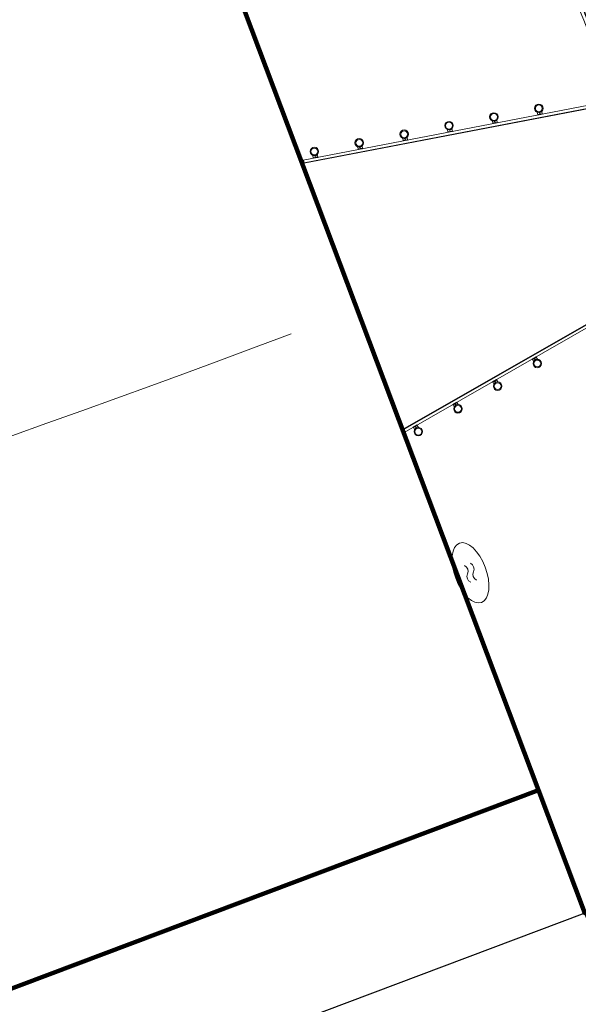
# Model space of a CAD drawing. Extents: x 168554 to 174410, y 515675 to 521218.
# Tile 19 of 110: x 171808 to 171834, y 518948 to 518995. Entities that reach past the tile are written whole.
import ezdxf

# ---------------------------------------------------------------- set-up
doc = ezdxf.new("R2010")
doc.units = 0
doc.header["$MEASUREMENT"] = 0
for name, color, linetype, lineweight in [('Algemeen - 1411 Basislijnen deelgebieden', 5, 'Continuous', 90), ('Algemeen - Fase 1C - 1070 Ondergrond - ontwerp', 7, 'Continuous', 9), ('Algemeen - Fase 1C - 1070 Ondergrond - ontwerp panden - hoofdgebouw', 7, 'Continuous', 30), ('Algemeen - Fase Ontsluitingsweg - 1070 Ondergrond 2', 7, 'Continuous', 9)]:
    doc.layers.add(name, color=color, linetype=linetype, lineweight=lineweight)

msp = doc.modelspace()

# ---------------------------------------------------------------- linework, layer by layer
at = {"layer": 'Algemeen - 1411 Basislijnen deelgebieden'}
for points in [[(171832.353, 518958.068), (171815.268, 519003.428)], [(171834.188, 518838.125), (171772.424, 518929.062), (171769.372, 518934.347), (171771.744, 518935.24), (171832.353, 518958.068)], [(171832.353, 518958.068), (171834.553, 518952.226), (171841.921, 518955.002)]]:
    msp.add_lwpolyline(points, dxfattribs=at)
at = {"layer": 'Algemeen - Fase 1C - 1070 Ondergrond - ontwerp'}
for p, q in [((171771.735, 518935.237), (171832.353, 518958.068)), ((171832.353, 518958.068), (171833.964, 518953.789))]:
    msp.add_line(p, q, dxfattribs=at)
at = {"layer": 'Algemeen - Fase 1C - 1070 Ondergrond - ontwerp', "flags": 128}
msp.add_lwpolyline([(171841.921, 518955.002), (171834.553, 518952.226), (171833.964, 518953.789)], dxfattribs=at)
at = {"layer": 'Algemeen - Fase 1C - 1070 Ondergrond - ontwerp panden - hoofdgebouw'}
msp.add_lwpolyline([(171837.121, 518900.103), (171856.224, 518910.819), (171837.733, 518943.784), (171834.553, 518952.226), (171788.698, 518934.955), (171796.975, 518912.978), (171824.156, 518923.216)], close=True, dxfattribs=at)
at = {"layer": 'Algemeen - Fase Ontsluitingsweg - 1070 Ondergrond 2'}
for p, q in [((171835.145, 518990.624), (171821.201, 518987.94)), ((171821.229, 518987.793), (171835.173, 518990.477)), ((171821.245, 518987.816), (171835.15, 518990.492)), ((171821.201, 518987.94), (171821.229, 518987.793)), ((171821.22, 518987.944), (171821.245, 518987.816)), ((171821.229, 518987.793), (171821.245, 518987.816)), ((171825.915, 518975.163), (171838.235, 518982.224)), ((171825.942, 518975.155), (171838.228, 518982.196)), ((171838.31, 518982.094), (171825.99, 518975.033)), ((171825.99, 518975.033), (171825.915, 518975.163)), ((171825.915, 518975.163), (171825.942, 518975.155)), ((171826.007, 518975.043), (171825.942, 518975.155))]:
    msp.add_line(p, q, dxfattribs=at)
for points in [[(171832.321, 518990.101), (171832.3, 518990.208)], [(171832.527, 518990.141), (171832.507, 518990.248)], [(171830.193, 518989.691), (171830.173, 518989.799)], [(171830.4, 518989.731), (171830.379, 518989.839)], [(171826.144, 518988.912), (171826.124, 518989.02)], [(171828.066, 518989.282), (171828.045, 518989.389)], [(171828.272, 518989.322), (171828.251, 518989.429)], [(171823.811, 518988.463), (171823.79, 518988.57)], [(171824.017, 518988.503), (171823.996, 518988.61)], [(171825.938, 518988.872), (171825.918, 518988.98)], [(171821.683, 518988.054), (171821.662, 518988.161)], [(171821.889, 518988.093), (171821.869, 518988.201)], [(171832.069, 518978.493), (171832.123, 518978.399)], [(171832.251, 518978.598), (171832.305, 518978.503)], [(171830.189, 518977.416), (171830.243, 518977.321)], [(171830.371, 518977.521), (171830.425, 518977.426)], [(171828.491, 518976.443), (171828.546, 518976.348)], [(171828.309, 518976.339), (171828.363, 518976.244)], [(171826.429, 518975.261), (171826.484, 518975.166)], [(171826.611, 518975.366), (171826.666, 518975.271)]]:
    msp.add_lwpolyline(points, dxfattribs=at)
for points in [[(171832.321, 518990.101), (171832.325, 518990.081), (171832.531, 518990.121), (171832.527, 518990.141)], [(171832.417, 518990.119), (171832.402, 518990.198), (171832.416, 518990.201), (171832.432, 518990.122)], [(171830.193, 518989.691), (171830.197, 518989.672), (171830.403, 518989.711), (171830.4, 518989.731)], [(171830.289, 518989.71), (171830.274, 518989.788), (171830.289, 518989.791), (171830.304, 518989.713)], [(171828.066, 518989.282), (171828.07, 518989.262), (171828.276, 518989.302), (171828.272, 518989.322)], [(171828.162, 518989.3), (171828.146, 518989.379), (171828.161, 518989.382), (171828.176, 518989.303)], [(171823.921, 518988.484), (171823.906, 518988.563), (171823.891, 518988.56), (171823.906, 518988.481)], [(171826.144, 518988.912), (171826.148, 518988.893), (171825.942, 518988.853), (171825.938, 518988.872)], [(171826.049, 518988.894), (171826.034, 518988.972), (171826.019, 518988.969), (171826.034, 518988.891)], [(171821.683, 518988.054), (171821.687, 518988.034), (171821.893, 518988.074), (171821.889, 518988.093)], [(171821.779, 518988.072), (171821.764, 518988.151), (171821.778, 518988.153), (171821.793, 518988.075)], [(171824.017, 518988.503), (171824.021, 518988.483), (171823.814, 518988.443), (171823.811, 518988.463)], [(171832.069, 518978.493), (171832.059, 518978.511), (171832.241, 518978.615), (171832.251, 518978.598)], [(171832.153, 518978.542), (171832.193, 518978.473), (171832.206, 518978.48), (171832.166, 518978.549)], [(171830.371, 518977.521), (171830.361, 518977.538), (171830.179, 518977.433), (171830.189, 518977.416)], [(171830.286, 518977.472), (171830.326, 518977.403), (171830.313, 518977.395), (171830.273, 518977.465)], [(171828.491, 518976.443), (171828.481, 518976.46), (171828.299, 518976.356), (171828.309, 518976.339)], [(171828.407, 518976.395), (171828.446, 518976.325), (171828.433, 518976.318), (171828.394, 518976.387)], [(171826.429, 518975.261), (171826.419, 518975.279), (171826.601, 518975.383), (171826.611, 518975.366)], [(171826.514, 518975.31), (171826.554, 518975.24), (171826.567, 518975.248), (171826.527, 518975.317)]]:
    msp.add_lwpolyline(points, close=True, dxfattribs=at)
for centre, radius in [((171832.371, 518990.398), 0.202), ((171832.371, 518990.398), 0.162), ((171830.243, 518989.988), 0.202), ((171830.243, 518989.988), 0.162), ((171828.116, 518989.579), 0.202), ((171828.116, 518989.579), 0.162), ((171825.988, 518989.169), 0.202), ((171825.988, 518989.169), 0.162), ((171821.733, 518988.35), 0.202), ((171823.86, 518988.76), 0.202), ((171823.86, 518988.76), 0.162), ((171821.733, 518988.35), 0.162), ((171832.3, 518978.301), 0.202), ((171832.3, 518978.301), 0.162), ((171830.42, 518977.224), 0.202), ((171830.42, 518977.224), 0.162), ((171828.54, 518976.146), 0.202), ((171828.54, 518976.146), 0.162), ((171826.66, 518975.069), 0.202), ((171826.66, 518975.069), 0.162)]:
    msp.add_circle(centre, radius, dxfattribs=at)
for centre, radius, start, end in [((171736.758, 518954.601), 107.285, 20.35588, 30.30782), ((171736.758, 518954.601), 106.555, 20.35588, 30.30705), ((171736.758, 518954.601), 106.735, 20.35588, 30.30717), ((171736.758, 518954.601), 105.599, 20.38395, 30.30597), ((171736.758, 518954.601), 105.766, 20.3839, 30.30615), ((171736.758, 518954.601), 105.797, 21.34149, 30.30621), ((171736.758, 518954.601), 105.867, 21.34084, 30.3063), ((171600.79, 519561.668), 622.102, 280.315679, 290.694354), ((171828.72, 518968.446), 0.3, 335.3559, 65.3559), ((171829.001, 518968.55), 0.3, 335.3559, 65.3559), ((171829.266, 518968.196), 0.3, 155.3559, 245.3559), ((171829.547, 518968.3), 0.3, 155.3559, 245.3559)]:
    msp.add_arc(centre, radius, start, end, dxfattribs=at)
msp.add_ellipse((171829.133, 518968.373), major_axis=(-0.522, 1.406), ratio=0.5, dxfattribs=at)

doc.saveas('drawing.dxf')
